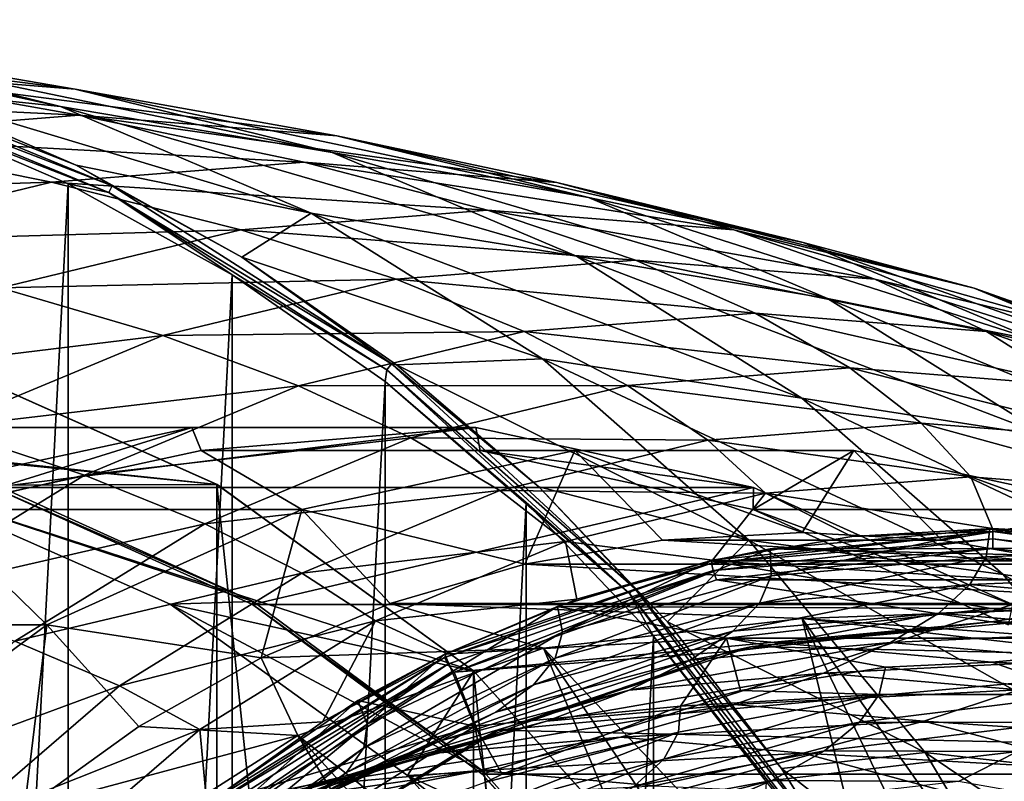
# Model space of a CAD drawing. Header units: metres. Extents: x -240 to 45, y -77 to 27.
# Tile 253 of 256: x 11 to 26, y 15 to 26. Entities that reach past the tile are written whole.
import ezdxf

# ---------------------------------------------------------------- set-up
doc = ezdxf.new("R2010")
doc.units = ezdxf.units.M
doc.layers.add('solid_MASSBILD_K_E_SW0001', color=7, linetype='CONTINUOUS')

msp = doc.modelspace()

# ---------------------------------------------------------------- linework, layer by layer
at = {"layer": 'solid_MASSBILD_K_E_SW0001'}
for points in [[(12.245862, 25.349047, 34.869987), (8.113258, 26.055351, 16.938705), (4.103644, 26.377918, 17.888887)], [(8.33899, 25.663321, 35.778423), (12.245862, 25.349047, 34.869987), (4.103644, 26.377918, 17.888887)], [(12.025094, 25.091953, 16.011709), (9.671451, 25.33584, 0.289475), (6.981091, 26.185907, 0.295912)], [(8.113258, 26.055351, 16.938705), (12.025094, 25.091953, 16.011709), (6.981091, 26.185907, 0.295912)], [(16.057184, 24.410913, 33.983784), (12.025094, 25.091953, 16.011709), (8.113258, 26.055351, 16.938705)], [(12.245862, 25.349047, 34.869987), (16.057184, 24.410913, 33.983784), (8.113258, 26.055351, 16.938705)], [(8.220271, 25.67877, 0.04275), (8.253265, 25.784243, 0.159111), (12.792623, 23.913576, 0.159111)], [(8.253265, 25.784243, 0.159111), (9.671451, 25.33584, 0.289475), (12.261198, 24.220743, 0.283258)], [(12.792623, 23.913576, 0.159111), (8.253265, 25.784243, 0.159111), (12.261198, 24.220743, 0.283258)], [(12.297753, 24.963322, 53.727787), (8.33899, 25.663321, 35.778423), (4.432722, 25.345253, 36.686726)], [(12.741735, 23.815475, 0.042751), (9.575647, 25.051577), (8.220271, 25.67877, 0.04275)], [(12.741735, 23.815475, 0.042751), (8.220271, 25.67877, 0.04275), (12.792623, 23.913576, 0.159111)], [(16.12332, 24.656109, 52.945053), (12.245862, 25.349047, 34.869987), (8.33899, 25.663321, 35.778423)], [(12.297753, 24.963322, 53.727787), (16.12332, 24.656109, 52.945053), (8.33899, 25.663321, 35.778423)], [(8.472229, 24.655846, 54.510517), (12.297753, 24.963322, 53.727787), (4.432722, 25.345253, 36.686726)], [(15.742292, 23.509388, 15.130849), (12.261198, 24.220743, 0.283258), (9.671451, 25.33584, 0.289475)], [(12.025094, 25.091953, 16.011709), (15.742292, 23.509388, 15.130849), (9.671451, 25.33584, 0.289475)], [(19.854733, 23.741789, 52.18158), (16.057184, 24.410913, 33.983784), (12.245862, 25.349047, 34.869987)], [(16.12332, 24.656109, 52.945053), (19.854733, 23.741789, 52.18158), (12.245862, 25.349047, 34.869987)], [(9.575647, 25.051577), (12.141052, 23.946016), (9.575917, -25.051476)], [(12.741735, 23.815475, 0.042751), (12.141052, 23.946016), (9.575647, 25.051577)], [(19.678827, 22.87096, 33.141697), (15.742292, 23.509388, 15.130849), (12.025094, 25.091953, 16.011709)], [(16.057184, 24.410913, 33.983784), (19.678827, 22.87096, 33.141697), (12.025094, 25.091953, 16.011709)], [(15.639155, 24.264894, 71.799904), (12.297753, 24.963322, 53.727787), (8.472229, 24.655846, 54.510517)], [(19.386333, 23.965525, 71.177353), (16.12332, 24.656109, 52.945053), (12.297753, 24.963322, 53.727787)], [(15.639155, 24.264894, 71.799904), (19.386333, 23.965525, 71.177353), (12.297753, 24.963322, 53.727787)], [(11.891749, 23.966948, 72.422485), (8.472229, 24.655846, 54.510517), (4.740937, 23.741289, 55.273964)], [(11.891749, 23.966948, 72.422485), (15.639155, 24.264894, 71.799904), (8.472229, 24.655846, 54.510517)], [(23.040997, 23.075932, 70.57016), (19.854733, 23.741789, 52.18158), (16.12332, 24.656109, 52.945053)], [(19.386333, 23.965525, 71.177353), (23.040997, 23.075932, 70.57016), (16.12332, 24.656109, 52.945053)], [(23.400091, 22.242815, 51.456181), (19.678827, 22.87096, 33.141697), (16.057184, 24.410913, 33.983784)], [(19.854733, 23.741789, 52.18158), (23.400091, 22.242815, 51.456181), (16.057184, 24.410913, 33.983784)], [(18.356829, 23.553007, 89.983025), (15.639155, 24.264894, 71.799904), (11.891749, 23.966948, 72.422485)], [(22.012533, 23.262505, 89.493393), (19.386333, 23.965525, 71.177353), (15.639155, 24.264894, 71.799904)], [(18.356829, 23.553007, 89.983025), (22.012533, 23.262505, 89.493393), (15.639155, 24.264894, 71.799904)], [(15.742292, 23.509388, 15.130849), (14.717999, 22.856302, 0.277329), (12.261198, 24.220743, 0.283258)], [(12.792623, 23.913576, 0.159111), (12.261198, 24.220743, 0.283258), (14.717999, 22.856302, 0.277329)], [(8.236427, 23.078636, 73.02977), (11.891749, 23.966948, 72.422485), (4.740937, 23.741289, 55.273964)], [(14.700932, 23.263697, 90.472679), (11.891749, 23.966948, 72.422485), (8.236427, 23.078636, 73.02977)], [(12.141052, 23.946016), (12.141306, -23.945889), (9.575917, -25.051476)], [(14.700932, 23.263697, 90.472679), (18.356829, 23.553007, 89.983025), (11.891749, 23.966948, 72.422485)], [(12.141052, 23.946016), (14.573893, 22.593666), (12.141306, -23.945889)], [(12.741735, 23.815475, 0.042751), (14.573893, 22.593666), (12.141052, 23.946016)], [(25.578016, 22.399107, 89.015839), (23.040997, 23.075932, 70.57016), (19.386333, 23.965525, 71.177353)], [(22.012533, 23.262505, 89.493393), (25.578016, 22.399107, 89.015839), (19.386333, 23.965525, 71.177353)], [(12.741735, 23.815475, 0.042751), (12.792623, 23.913576, 0.159111), (16.935192, 21.277044, 0.159112)], [(16.867819, 21.189449, 0.042751), (14.573893, 22.593666), (12.741735, 23.815475, 0.042751)], [(16.867819, 21.189449, 0.042751), (12.741735, 23.815475, 0.042751), (16.935192, 21.277044, 0.159112)], [(16.935192, 21.277044, 0.159112), (12.792623, 23.913576, 0.159111), (14.717999, 22.856302, 0.277329)], [(26.513256, 21.618383, 69.993279), (23.400091, 22.242815, 51.456181), (19.854733, 23.741789, 52.18158)], [(23.040997, 23.075932, 70.57016), (26.513256, 21.618383, 69.993279), (19.854733, 23.741789, 52.18158)], [(20.554073, 22.811964, 108.240929), (18.356829, 23.553007, 89.983025), (14.700932, 23.263697, 90.472679)], [(15.742292, 23.509388, 15.130849), (19.173931, 21.348347, 14.317671), (14.717999, 22.856302, 0.277329)], [(23.021887, 20.767944, 32.364391), (19.173931, 21.348347, 14.317671), (15.742292, 23.509388, 15.130849)], [(19.678827, 22.87096, 33.141697), (23.021887, 20.767944, 32.364391), (15.742292, 23.509388, 15.130849)], [(24.103523, 22.531013, 107.857719), (22.012533, 23.262505, 89.493393), (18.356829, 23.553007, 89.983025)], [(20.554073, 22.811964, 108.240929), (24.103523, 22.531013, 107.857719), (18.356829, 23.553007, 89.983025)], [(11.134896, 22.401371, 90.950294), (14.700932, 23.263697, 90.472679), (8.236427, 23.078636, 73.02977)], [(17.004585, 22.531246, 108.624146), (14.700932, 23.263697, 90.472679), (11.134896, 22.401371, 90.950294)], [(17.004585, 22.531246, 108.624146), (20.554073, 22.811964, 108.240929), (14.700932, 23.263697, 90.472679)], [(27.565533, 21.69525, 107.483948), (25.578016, 22.399107, 89.015839), (22.012533, 23.262505, 89.493393)], [(24.103523, 22.531013, 107.857719), (27.565533, 21.69525, 107.483948), (22.012533, 23.262505, 89.493393)], [(28.965565, 20.984377, 88.562119), (26.513256, 21.618383, 69.993279), (23.040997, 23.075932, 70.57016)], [(25.578016, 22.399107, 89.015839), (28.965565, 20.984377, 88.562119), (23.040997, 23.075932, 70.57016)], [(19.173931, 21.348347, 14.317671), (17.010046, 21.262251, 0.2717), (14.717999, 22.856302, 0.277329)], [(16.935192, 21.277044, 0.159112), (14.717999, 22.856302, 0.277329), (17.010046, 21.262251, 0.2717)], [(22.329327, 22.028706, 126.539497), (20.554073, 22.811964, 108.240929), (17.004585, 22.531246, 108.624146)], [(26.672125, 20.196167, 50.786701), (23.021887, 20.767944, 32.364391), (19.678827, 22.87096, 33.141697)], [(23.400091, 22.242815, 51.456181), (26.672125, 20.196167, 50.786701), (19.678827, 22.87096, 33.141697)], [(25.756939, 21.757664, 126.242805), (24.103523, 22.531013, 107.857719), (20.554073, 22.811964, 108.240929)], [(22.329327, 22.028706, 126.539497), (25.756939, 21.757664, 126.242805), (20.554073, 22.811964, 108.240929)], [(13.542466, 21.695694, 108.997925), (17.004585, 22.531246, 108.624146), (11.134896, 22.401371, 90.950294)], [(14.573893, 22.593666), (14.574244, -22.593454), (12.141306, -23.945889)], [(18.901773, 21.757309, 126.836182), (17.004585, 22.531246, 108.624146), (13.542466, 21.695694, 108.997925)], [(14.573893, 22.593666), (16.842617, 21.013948), (14.574244, -22.593454)], [(16.867819, 21.189449, 0.042751), (16.842617, 21.013948), (14.573893, 22.593666)], [(18.901773, 21.757309, 126.836182), (22.329327, 22.028706, 126.539497), (17.004585, 22.531246, 108.624146)], [(29.100212, 20.95089, 125.953415), (27.565533, 21.69525, 107.483948), (24.103523, 22.531013, 107.857719)], [(25.756939, 21.757664, 126.242805), (29.100212, 20.95089, 125.953415), (24.103523, 22.531013, 107.857719)], [(13.542466, 21.695694, 108.997925), (11.134896, 22.401371, 90.950294), (7.746482, 20.987495, 91.404114)], [(30.854872, 20.325314, 107.128815), (28.965565, 20.984377, 88.562119), (25.578016, 22.399107, 89.015839)], [(27.565533, 21.69525, 107.483948), (30.854872, 20.325314, 107.128815), (25.578016, 22.399107, 89.015839)], [(29.717533, 19.628521, 69.460907), (26.672125, 20.196167, 50.786701), (23.400091, 22.242815, 51.456181)], [(26.513256, 21.618383, 69.993279), (29.717533, 19.628521, 69.460907), (23.400091, 22.242815, 51.456181)], [(23.733673, 21.215235, 144.864838), (22.329327, 22.028706, 126.539497), (18.901773, 21.757309, 126.836182)], [(27.030077, 20.954216, 144.644272), (25.756939, 21.757664, 126.242805), (22.329327, 22.028706, 126.539497)], [(23.733673, 21.215235, 144.864838), (27.030077, 20.954216, 144.644272), (22.329327, 22.028706, 126.539497)], [(15.558666, 20.950216, 127.125557), (18.901773, 21.757309, 126.836182), (13.542466, 21.695694, 108.997925)], [(20.43733, 20.95384, 145.085388), (18.901773, 21.757309, 126.836182), (15.558666, 20.950216, 127.125557)], [(20.43733, 20.95384, 145.085388), (23.733673, 21.215235, 144.864838), (18.901773, 21.757309, 126.836182)], [(30.245377, 20.177254, 144.429153), (29.100212, 20.95089, 125.953415), (25.756939, 21.757664, 126.242805)], [(27.030077, 20.954216, 144.644272), (30.245377, 20.177254, 144.429153), (25.756939, 21.757664, 126.242805)], [(10.252958, 20.325924, 109.353073), (13.542466, 21.695694, 108.997925), (7.746482, 20.987495, 91.404114)], [(15.558666, 20.950216, 127.125557), (13.542466, 21.695694, 108.997925), (10.252958, 20.325924, 109.353073)], [(-3.853033, 21.398718, 9), (10.053033, 21.398718, 9), (14.350004, 19.485565, 9)], [(5.36791, 20.385626, 9), (-3.853033, 21.398718, 9), (14.350004, 19.485565, 9)], [(10.05056, 21.398235, 1.852711), (14.346745, 19.486237, 1.852711), (10.053033, 21.398718, 9)], [(10.05056, 21.398235, 1.852711), (10.05056, -21.398235, 1.852711), (14.346745, -19.486237, 1.852711)], [(10.05056, 21.398235, 1.852711), (14.346745, -19.486237, 1.852711), (14.346745, 19.486237, 1.852711)], [(14.346745, 19.486237, 1.852711), (14.350004, 19.485565, 9), (10.053033, 21.398718, 9)], [(19.173931, 21.348347, 14.317671), (22.234289, 18.660191, 13.592484), (17.010046, 21.262251, 0.2717)], [(26.003389, 18.152693, 31.671162), (22.234289, 18.660191, 13.592484), (19.173931, 21.348347, 14.317671)], [(23.021887, 20.767944, 32.364391), (26.003389, 18.152693, 31.671162), (19.173931, 21.348347, 14.317671)], [(20.464211, 17.873098, 0.042752), (16.842617, 21.013948), (16.867819, 21.189449, 0.042751)], [(16.867819, 21.189449, 0.042751), (16.935192, 21.277044, 0.159112), (20.546087, 17.947321, 0.159112)], [(20.464211, 17.873098, 0.042752), (16.867819, 21.189449, 0.042751), (20.546087, 17.947321, 0.159112)], [(16.935192, 21.277044, 0.159112), (17.010046, 21.262251, 0.2717), (19.120188, 19.453074, 0.266566)], [(20.546087, 17.947321, 0.159112), (16.935192, 21.277044, 0.159112), (19.120188, 19.453074, 0.266566)], [(22.234289, 18.660191, 13.592484), (19.120188, 19.453074, 0.266566), (17.010046, 21.262251, 0.2717)], [(24.791973, 20.397409, 163.214233), (23.733673, 21.215235, 144.864838), (20.43733, 20.95384, 145.085388)], [(27.956911, 20.146351, 163.059814), (27.030077, 20.954216, 144.644272), (23.733673, 21.215235, 144.864838)], [(24.791973, 20.397409, 163.214233), (27.956911, 20.146351, 163.059814), (23.733673, 21.215235, 144.864838)], [(12.382339, 19.627241, 127.400497), (15.558666, 20.950216, 127.125557), (10.252958, 20.325924, 109.353073)], [(17.222206, 20.176537, 145.300507), (15.558666, 20.950216, 127.125557), (12.382339, 19.627241, 127.400497)], [(16.842617, 21.013948), (16.842926, -21.013706), (14.574244, -22.593454)], [(17.222206, 20.176537, 145.300507), (20.43733, 20.95384, 145.085388), (15.558666, 20.950216, 127.125557)], [(16.842617, 21.013948), (18.931114, 19.221745), (16.842926, -21.013706)], [(20.464211, 17.873098, 0.042752), (18.931114, 19.221745), (16.842617, 21.013948)], [(21.627056, 20.146217, 163.368652), (20.43733, 20.95384, 145.085388), (17.222206, 20.176537, 145.300507)], [(21.627056, 20.146217, 163.368652), (24.791973, 20.397409, 163.214233), (20.43733, 20.95384, 145.085388)], [(29.590206, 17.652153, 50.189644), (26.003389, 18.152693, 31.671162), (23.021887, 20.767944, 32.364391)], [(26.672125, 20.196167, 50.786701), (29.590206, 17.652153, 50.189644), (23.021887, 20.767944, 32.364391)], [(13.974432, 20.332991, 82.570404), (2.703843, 20.332991, 18.651714), (6.91324, 20.332991, 17.909483)], [(13.974432, 20.332991, 82.570404), (9.857209, 19.444334, 83.296379), (2.703843, 20.332991, 18.651714)], [(9.658251, 19.479427, 9), (5.36791, 20.385626, 9), (14.350004, 19.485565, 9)], [(18.18383, 20.332991, 81.828171), (6.91324, 20.332991, 17.909483), (11.030463, 19.444334, 17.183506)], [(18.18383, 20.332991, 81.828171), (13.974432, 20.332991, 82.570404), (6.91324, 20.332991, 17.909483)], [(12.382339, 19.627241, 127.400497), (10.252958, 20.325924, 109.353073), (7.217077, 18.455631, 109.680832)], [(13.974432, 20.332991, 82.570404), (10.065967, 19.116219, 83.866348), (9.857209, 19.444334, 83.296379)], [(13.974432, 20.332991, 82.570404), (14.113712, 19.989882, 83.152618), (10.065967, 19.116219, 83.866348)], [(22.301052, 19.444334, 81.102196), (18.18383, 20.332991, 81.828171), (11.030463, 19.444334, 17.183506)], [(18.18383, 20.332991, 81.828171), (14.113712, 19.989882, 83.152618), (13.974432, 20.332991, 82.570404)], [(18.18383, 20.332991, 81.828171), (18.252079, 19.989882, 82.422913), (14.113712, 19.989882, 83.152618)], [(22.301052, 19.444334, 81.102196), (18.252079, 19.989882, 82.422913), (18.18383, 20.332991, 81.828171)], [(21.627056, 20.146217, 163.368652), (25.525551, 19.600435, 181.58493), (24.791973, 20.397409, 163.214233)], [(24.791973, 20.397409, 163.214233), (25.525551, 19.600435, 181.58493), (28.567757, 19.359098, 181.492416)], [(24.791973, 20.397409, 163.214233), (28.567757, 19.359098, 181.492416), (27.956911, 20.146351, 163.059814)], [(14.167484, 18.902403, 145.504898), (17.222206, 20.176537, 145.300507), (12.382339, 19.627241, 127.400497)], [(18.540089, 19.398968, 163.519272), (17.222206, 20.176537, 145.300507), (14.167484, 18.902403, 145.504898)], [(18.540089, 19.398968, 163.519272), (21.627056, 20.146217, 163.368652), (17.222206, 20.176537, 145.300507)], [(18.540089, 19.398968, 163.519272), (22.483335, 19.359167, 181.677444), (21.627056, 20.146217, 163.368652)], [(21.627056, 20.146217, 163.368652), (22.483335, 19.359167, 181.677444), (25.525551, 19.600435, 181.58493)], [(15.605767, 19.116219, 115.284119), (10.065967, 19.116219, 83.866348), (14.113712, 19.989882, 83.152618)], [(19.653513, 19.989882, 114.570389), (14.113712, 19.989882, 83.152618), (18.252079, 19.989882, 82.422913)], [(19.653513, 19.989882, 114.570389), (15.605767, 19.116219, 115.284119), (14.113712, 19.989882, 83.152618)], [(19.653513, 19.989882, 114.570389), (18.910109, 18.306744, 122.317177), (15.605767, 19.116219, 115.284119)], [(23.79188, 19.989882, 113.840683), (18.252079, 19.989882, 82.422913), (22.299826, 19.116219, 81.70919)], [(22.301052, 19.444334, 81.102196), (22.299826, 19.116219, 81.70919), (18.252079, 19.989882, 82.422913)], [(23.79188, 19.989882, 113.840683), (19.653513, 19.989882, 114.570389), (18.252079, 19.989882, 82.422913)], [(19.653513, 19.989882, 114.570389), (20.954567, 18.659477, 121.95668), (18.910109, 18.306744, 122.317177)], [(19.653513, 19.989882, 114.570389), (23.025059, 18.77755, 121.591599), (20.954567, 18.659477, 121.95668)], [(23.79188, 19.989882, 113.840683), (23.025059, 18.77755, 121.591599), (19.653513, 19.989882, 114.570389)], [(27.839626, 19.116219, 113.126961), (23.79188, 19.989882, 113.840683), (22.299826, 19.116219, 81.70919)], [(23.79188, 19.989882, 113.840683), (25.095549, 18.659477, 121.226517), (23.025059, 18.77755, 121.591599)], [(27.839626, 19.116219, 113.126961), (25.095549, 18.659477, 121.226517), (23.79188, 19.989882, 113.840683)], [(9.450953, 17.821062, 127.654243), (12.382339, 19.627241, 127.400497), (7.217077, 18.455631, 109.680832)], [(14.167484, 18.902403, 145.504898), (12.382339, 19.627241, 127.400497), (9.450953, 17.821062, 127.654243)], [(25.849604, 18.835732, 199.712616), (25.525551, 19.600435, 181.58493), (22.483335, 19.359167, 181.677444)], [(27.938696, 18.718594, 199.712418), (28.567757, 19.359098, 181.492416), (25.525551, 19.600435, 181.58493)], [(25.849604, 18.835732, 199.712616), (27.938696, 18.718594, 199.712418), (25.525551, 19.600435, 181.58493)], [(14.886208, 17.753563, 16.406902), (11.030659, 19.496641, 17.086739), (9.658251, 19.479427, 9)], [(9.658251, 19.479427, 9), (14.350004, 19.485565, 9), (18.155436, 16.720762, 9)], [(13.651818, 17.712624, 9), (9.658251, 19.479427, 9), (18.155436, 16.720762, 9)], [(14.886208, 17.753563, 16.406902), (9.658251, 19.479427, 9), (13.651818, 17.712624, 9)], [(11.030463, 19.444334, 17.183506), (11.030659, 19.496641, 17.086739), (14.886208, 17.753563, 16.406902)], [(14.875669, 17.705931, 16.505493), (11.030463, 19.444334, 17.183506), (14.886208, 17.753563, 16.406902)], [(22.301052, 19.444334, 81.102196), (11.030463, 19.444334, 17.183506), (14.875669, 17.705931, 16.505493)], [(14.346745, 19.486237, 1.852711), (14.346745, -19.486237, 1.852711), (18.15201, -16.72275, 1.852711)], [(14.346745, 19.486237, 1.852711), (18.15201, -16.72275, 1.852711), (18.15201, 16.72275, 1.852711)], [(14.346745, 19.486237, 1.852711), (18.15201, 16.72275, 1.852711), (14.350004, 19.485565, 9)], [(18.15201, 16.72275, 1.852711), (18.155436, 16.720762, 9), (14.350004, 19.485565, 9)], [(26.146257, 17.705931, 80.424179), (22.301052, 19.444334, 81.102196), (14.875669, 17.705931, 16.505493)], [(22.234289, 18.660191, 13.592484), (21.029526, 17.449577, 0.261831), (19.120188, 19.453074, 0.266566)], [(20.546087, 17.947321, 0.159112), (19.120188, 19.453074, 0.266566), (21.029526, 17.449577, 0.261831)], [(26.146257, 17.705931, 80.424179), (22.299826, 19.116219, 81.70919), (22.301052, 19.444334, 81.102196)], [(15.607089, 18.174044, 163.662369), (18.540089, 19.398968, 163.519272), (14.167484, 18.902403, 145.504898)], [(15.607089, 18.174044, 163.662369), (19.51602, 18.641191, 181.767685), (18.540089, 19.398968, 163.519272)], [(18.540089, 19.398968, 163.519272), (19.51602, 18.641191, 181.767685), (22.483335, 19.359167, 181.677444)], [(21.697466, 18.36684, 199.712936), (22.483335, 19.359167, 181.677444), (19.51602, 18.641191, 181.767685)], [(21.697466, 18.36684, 199.712936), (23.7607, 18.718021, 199.712784), (22.483335, 19.359167, 181.677444)], [(23.7607, 18.718021, 199.712784), (25.849604, 18.835732, 199.712616), (22.483335, 19.359167, 181.677444)], [(18.931114, 19.221745), (18.931587, -19.221283), (16.842926, -21.013706)], [(18.931114, 19.221745), (20.820133, 17.236536), (18.931587, -19.221283)], [(20.464211, 17.873098, 0.042752), (20.820133, 17.236536), (18.931114, 19.221745)], [(11.825448, 17.407152, 115.950691), (6.285647, 17.407152, 84.532921), (10.065967, 19.116219, 83.866348)], [(15.605767, 19.116219, 115.284119), (11.825448, 17.407152, 115.950691), (10.065967, 19.116219, 83.866348)], [(15.605767, 19.116219, 115.284119), (15.00166, 16.918024, 123.00634), (11.825448, 17.407152, 115.950691)], [(15.605767, 19.116219, 115.284119), (16.917467, 17.723812, 122.668533), (15.00166, 16.918024, 123.00634)], [(15.605767, 19.116219, 115.284119), (18.910109, 18.306744, 122.317177), (16.917467, 17.723812, 122.668533)], [(27.839626, 19.116219, 113.126961), (22.299826, 19.116219, 81.70919), (26.080145, 17.407152, 81.042618)], [(26.146257, 17.705931, 80.424179), (26.080145, 17.407152, 81.042618), (22.299826, 19.116219, 81.70919)], [(27.839626, 19.116219, 113.126961), (27.140009, 18.306744, 120.86602), (25.095549, 18.659477, 121.226517)], [(11.348328, 17.162916, 145.693512), (14.167484, 18.902403, 145.504898), (9.450953, 17.821062, 127.654243)], [(15.607089, 18.174044, 163.662369), (14.167484, 18.902403, 145.504898), (11.348328, 17.162916, 145.693512)], [(25.852304, 18.792404, 199.855743), (25.849604, 18.835732, 199.712616), (23.7607, 18.718021, 199.712784)], [(25.852304, 18.792404, 199.855743), (27.938696, 18.718594, 199.712418), (25.849604, 18.835732, 199.712616)], [(20.954567, 18.659477, 121.95668), (23.025059, 18.77755, 121.591599), (25.095549, 18.659477, 121.226517)], [(21.681892, 18.31883, 199.855743), (25.852304, 18.792404, 199.855743), (21.697466, 18.36684, 199.712936)], [(25.852303, 18.682961, 199.961533), (25.852304, 18.792404, 199.855743), (21.681892, 18.31883, 199.855743)], [(25.852304, 18.792404, 199.855743), (23.7607, 18.718021, 199.712784), (21.697466, 18.36684, 199.712936)], [(22.552111, 18.533062, 200.399994), (25.806805, 18.823624, 200.399994), (29.062092, 18.541107, 200.399994)], [(22.565775, 18.133732, 209.940414), (25.806805, 18.823624, 200.399994), (22.552111, 18.533062, 200.399994)], [(22.565775, 18.133732, 209.940414), (25.755478, 18.416906, 210.02565), (25.806805, 18.823624, 200.399994)], [(25.755478, 18.416906, 210.02565), (29.062092, 18.541107, 200.399994), (25.806805, 18.823624, 200.399994)], [(25.852303, 18.682961, 199.961533), (29.998169, 18.212116, 199.961533), (25.852304, 18.792404, 199.855743)], [(25.852304, 18.792404, 199.855743), (30.022707, 18.318771, 199.855743), (27.938696, 18.718594, 199.712418)], [(29.998169, 18.212116, 199.961533), (30.022707, 18.318771, 199.855743), (25.852304, 18.792404, 199.855743)], [(15.607089, 18.174044, 163.662369), (16.696671, 17.464209, 181.853424), (19.51602, 18.641191, 181.767685)], [(19.685137, 17.786247, 199.713058), (19.51602, 18.641191, 181.767685), (16.696671, 17.464209, 181.853424)], [(18.910109, 18.306744, 122.317177), (20.954567, 18.659477, 121.95668), (27.140009, 18.306744, 120.86602)], [(19.685137, 17.786247, 199.713058), (21.697466, 18.36684, 199.712936), (19.51602, 18.641191, 181.767685)], [(20.954567, 18.659477, 121.95668), (25.095549, 18.659477, 121.226517), (27.140009, 18.306744, 120.86602)], [(22.234289, 18.660191, 13.592484), (24.849073, 15.512636, 12.97289), (21.029526, 17.449577, 0.261831)], [(21.70643, 18.212172, 199.961533), (25.852303, 18.682961, 199.961533), (21.681892, 18.31883, 199.855743)], [(21.70643, 18.212172, 199.961533), (25.851896, 18.535978, 200), (25.852303, 18.682961, 199.961533)], [(28.550415, 15.090361, 31.07896), (24.849073, 15.512636, 12.97289), (22.234289, 18.660191, 13.592484)], [(26.003389, 18.152693, 31.671162), (28.550415, 15.090361, 31.07896), (22.234289, 18.660191, 13.592484)], [(25.852303, 18.682961, 199.961533), (25.851896, 18.535978, 200), (29.947947, 18.072838, 200)], [(25.852303, 18.682961, 199.961533), (29.947947, 18.072838, 200), (29.998169, 18.212116, 199.961533)], [(19.473463, 17.298355, 209.856888), (22.565775, 18.133732, 209.940414), (22.552111, 18.533062, 200.399994)], [(19.473463, 17.298355, 209.856888), (22.552111, 18.533062, 200.399994), (21.674252, 18.354313, 200.399994)], [(21.674252, 18.354313, 200.399994), (22.552111, 18.533062, 200.399994), (29.985395, 18.354292, 200.399994)], [(21.70643, 18.212172, 199.961533), (21.755913, 18.072725, 200), (25.851896, 18.535978, 200)], [(29.947947, 18.072838, 200), (25.851896, 18.535978, 200), (21.755913, 18.072725, 200)], [(22.390369, 17.728556, 219.471619), (25.512453, 18.004221, 219.64856), (25.755478, 18.416906, 210.02565)], [(22.565775, 18.133732, 209.940414), (22.390369, 17.728556, 219.471619), (25.755478, 18.416906, 210.02565)], [(22.552111, 18.533062, 200.399994), (29.062092, 18.541107, 200.399994), (29.985395, 18.354292, 200.399994)], [(25.755478, 18.416906, 210.02565), (25.512453, 18.004221, 219.64856), (28.945997, 18.140505, 210.084793)], [(25.755478, 18.416906, 210.02565), (28.945997, 18.140505, 210.084793), (29.062092, 18.541107, 200.399994)], [(16.917467, 17.723812, 122.668533), (18.910109, 18.306744, 122.317177), (29.132648, 17.723812, 120.514664)], [(17.723669, 16.922863, 199.855743), (21.681892, 18.31883, 199.855743), (17.748531, 16.983, 199.713135)], [(21.70643, 18.212172, 199.961533), (21.681892, 18.31883, 199.855743), (17.723669, 16.922863, 199.855743)], [(21.681892, 18.31883, 199.855743), (19.685137, 17.786247, 199.713058), (17.748531, 16.983, 199.713135)], [(18.910109, 18.306744, 122.317177), (27.140009, 18.306744, 120.86602), (29.132648, 17.723812, 120.514664)], [(19.397245, 17.678219, 200.399994), (19.473463, 17.298355, 209.856888), (21.674252, 18.354313, 200.399994)], [(25.829977, 17.650002, 200.399994), (19.397245, 17.678219, 200.399994), (21.674252, 18.354313, 200.399994)], [(21.681892, 18.31883, 199.855743), (21.697466, 18.36684, 199.712936), (19.685137, 17.786247, 199.713058)], [(21.674252, 18.354313, 200.399994), (29.985395, 18.354292, 200.399994), (32.218803, 17.694164, 200.399994)], [(25.829977, 17.650002, 200.399994), (21.674252, 18.354313, 200.399994), (32.218803, 17.694164, 200.399994)], [(12.900253, 16.501652, 163.794434), (15.607089, 18.174044, 163.662369), (11.348328, 17.162916, 145.693512)], [(12.900253, 16.501652, 163.794434), (16.696671, 17.464209, 181.853424), (15.607089, 18.174044, 163.662369)], [(17.771461, 16.824406, 199.961533), (21.70643, 18.212172, 199.961533), (17.723669, 16.922863, 199.855743)], [(17.771461, 16.824406, 199.961533), (17.862272, 16.705078, 200), (21.70643, 18.212172, 199.961533)], [(21.70643, 18.212172, 199.961533), (17.862272, 16.705078, 200), (21.755913, 18.072725, 200)], [(19.363289, 16.912981, 219.298264), (22.390369, 17.728556, 219.471619), (22.565775, 18.133732, 209.940414)], [(19.473463, 17.298355, 209.856888), (19.363289, 16.912981, 219.298264), (22.565775, 18.133732, 209.940414)], [(25.512453, 18.004221, 219.64856), (28.636663, 17.734013, 219.773453), (28.945997, 18.140505, 210.084793)], [(32.082523, 14.673477, 49.679703), (28.550415, 15.090361, 31.07896), (26.003389, 18.152693, 31.671162)], [(29.590206, 17.652153, 50.189644), (32.082523, 14.673477, 49.679703), (26.003389, 18.152693, 31.671162)], [(25.829977, 17.450001, 200), (21.755913, 18.072725, 200), (17.862272, 16.705078, 200)], [(25.829977, 17.450001, 200), (29.947947, 18.072838, 200), (21.755913, 18.072725, 200)], [(21.999353, 17.313431, 228.99202), (25.049196, 17.581347, 229.266602), (25.512453, 18.004221, 219.64856)], [(22.390369, 17.728556, 219.471619), (21.999353, 17.313431, 228.99202), (25.512453, 18.004221, 219.64856)], [(25.512453, 18.004221, 219.64856), (25.049196, 17.581347, 229.266602), (28.636663, 17.734013, 219.773453)], [(25.829977, 17.450001, 200), (29.713083, 17.012463, 200), (29.947947, 18.072838, 200)], [(20.464211, 17.873098, 0.042752), (20.546087, 17.947321, 0.159112), (23.503098, 14.023084, 0.159113)], [(23.409151, 13.964884, 0.042752), (20.820133, 17.236536), (20.464211, 17.873098, 0.042752)], [(23.409151, 13.964884, 0.042752), (20.464211, 17.873098, 0.042752), (23.503098, 14.023084, 0.159113)], [(20.546087, 17.947321, 0.159112), (21.029526, 17.449577, 0.261831), (22.716545, 15.276453, 0.257628)], [(23.503098, 14.023084, 0.159113), (20.546087, 17.947321, 0.159112), (22.716545, 15.276453, 0.257628)], [(18.300745, 15.234502, 15.804827), (14.886208, 17.753563, 16.406902), (13.651818, 17.712624, 9)], [(17.171257, 15.171802, 9), (13.651818, 17.712624, 9), (18.155436, 16.720762, 9)], [(18.300745, 15.234502, 15.804827), (13.651818, 17.712624, 9), (17.171257, 15.171802, 9)], [(14.875669, 17.705931, 16.505493), (14.886208, 17.753563, 16.406902), (18.300745, 15.234502, 15.804827)], [(18.281046, 15.193629, 15.905033), (14.875669, 17.705931, 16.505493), (18.300745, 15.234502, 15.804827)], [(26.146257, 17.705931, 80.424179), (14.875669, 17.705931, 16.505493), (18.281046, 15.193629, 15.905033)], [(19.189917, 17.061192, 122.267838), (15.00166, 16.918024, 123.00634), (16.917467, 17.723812, 122.668533)], [(16.572718, 15.936111, 209.77771), (19.473463, 17.298355, 209.856888), (19.397245, 17.678219, 200.399994)], [(16.572718, 15.936111, 209.77771), (19.397245, 17.678219, 200.399994), (17.725325, 16.969412, 200.399994)], [(17.748531, 16.983, 199.713135), (19.685137, 17.786247, 199.713058), (16.696671, 17.464209, 181.853424)], [(23.025059, 17.5, 121.591599), (16.917467, 17.723812, 122.668533), (29.132648, 17.723812, 120.514664)], [(23.025059, 17.5, 121.591599), (19.189917, 17.061192, 122.267838), (16.917467, 17.723812, 122.668533)], [(21.902395, 17.207458, 200.399994), (17.725325, 16.969412, 200.399994), (19.397245, 17.678219, 200.399994)], [(29.551634, 15.193629, 79.823723), (26.146257, 17.705931, 80.424179), (18.281046, 15.193629, 15.905033)], [(19.041994, 16.518194, 228.723206), (21.999353, 17.313431, 228.99202), (22.390369, 17.728556, 219.471619)], [(19.363289, 16.912981, 219.298264), (19.041994, 16.518194, 228.723206), (22.390369, 17.728556, 219.471619)], [(25.829977, 17.650002, 200.399994), (21.902395, 17.207458, 200.399994), (19.397245, 17.678219, 200.399994)], [(23.025059, 17.5, 121.591599), (29.132648, 17.723812, 120.514664), (31.048456, 16.918024, 120.176857)], [(25.049196, 17.581347, 229.266602), (28.103794, 17.31748, 229.463196), (28.636663, 17.734013, 219.773453)], [(29.757557, 17.207458, 200.399994), (25.829977, 17.650002, 200.399994), (32.218803, 17.694164, 200.399994)], [(21.36607, 16.884325, 238.49855), (24.336946, 17.144156, 238.877258), (25.049196, 17.581347, 229.266602)], [(21.999353, 17.313431, 228.99202), (21.36607, 16.884325, 238.49855), (25.049196, 17.581347, 229.266602)], [(21.902395, 17.207458, 204.399994), (21.902395, 17.207458, 200.399994), (25.829977, 17.650002, 200.399994)], [(21.902395, 17.207458, 204.399994), (25.829977, 17.650002, 200.399994), (25.829977, 17.650002, 204.399994)], [(21.902395, 17.207458, 204.399994), (25.829977, 17.650002, 204.399994), (29.757557, 17.207458, 204.399994)], [(25.049196, 17.581347, 229.266602), (24.336946, 17.144156, 238.877258), (28.103794, 17.31748, 229.463196)], [(25.829977, 17.650002, 204.399994), (25.829977, 17.650002, 200.399994), (29.757557, 17.207458, 200.399994)], [(25.829977, 17.650002, 204.399994), (29.757557, 17.207458, 200.399994), (29.757557, 17.207458, 204.399994)], [(11.825448, 17.407152, 115.950691), (8.477535, 14.937243, 116.541016), (6.285647, 17.407152, 84.532921)], [(11.825448, 17.407152, 115.950691), (11.495389, 14.680935, 123.624588), (8.477535, 14.937243, 116.541016)], [(11.825448, 17.407152, 115.950691), (13.186708, 15.899481, 123.326363), (11.495389, 14.680935, 123.624588)], [(11.825448, 17.407152, 115.950691), (15.00166, 16.918024, 123.00634), (13.186708, 15.899481, 123.326363)], [(12.900253, 16.501652, 163.794434), (14.094707, 15.857197, 181.932556), (16.696671, 17.464209, 181.853424)], [(15.911801, 15.966533, 199.713211), (16.696671, 17.464209, 181.853424), (14.094707, 15.857197, 181.932556)], [(15.911801, 15.966533, 199.713211), (17.748531, 16.983, 199.713135), (16.696671, 17.464209, 181.853424)], [(21.946869, 17.012463, 200), (25.829977, 17.450001, 200), (17.862272, 16.705078, 200)], [(24.472834, 11.509448, 141.284409), (19.189917, 17.061192, 122.267838), (23.025059, 17.5, 121.591599)], [(24.849073, 15.512636, 12.97289), (22.716545, 15.276453, 0.257628), (21.029526, 17.449577, 0.261831)], [(22.283205, 17.085752, 195.899994), (25.829977, 17.450001, 200), (21.946869, 17.012463, 200)], [(22.283205, 17.085752, 195.899994), (26.231396, 17.445379, 195.899994), (25.829977, 17.450001, 200)], [(22.283205, 17.085752, 195.899994), (30.158815, 16.904539, 195.899994), (26.231396, 17.445379, 195.899994)], [(26.860199, 17.061192, 120.915359), (23.025059, 17.5, 121.591599), (31.048456, 16.918024, 120.176857)], [(27.249514, 11.514253, 141.284409), (23.025059, 17.5, 121.591599), (26.860199, 17.061192, 120.915359)], [(25.861008, 11.59254, 141.284409), (24.472834, 11.509448, 141.284409), (23.025059, 17.5, 121.591599)], [(27.249514, 11.514253, 141.284409), (25.861008, 11.59254, 141.284409), (23.025059, 17.5, 121.591599)], [(26.231396, 17.445379, 195.899994), (29.713083, 17.012463, 200), (25.829977, 17.450001, 200)], [(16.523426, 15.582108, 219.134079), (19.363289, 16.912981, 219.298264), (19.473463, 17.298355, 209.856888)], [(16.572718, 15.936111, 209.77771), (16.523426, 15.582108, 219.134079), (19.473463, 17.298355, 209.856888)], [(18.48493, 16.110184, 238.128036), (21.36607, 16.884325, 238.49855), (21.999353, 17.313431, 228.99202)], [(19.041994, 16.518194, 228.723206), (18.48493, 16.110184, 238.128036), (21.999353, 17.313431, 228.99202)], [(20.820133, 17.236536), (20.820713, -17.23587), (18.931587, -19.221283)], [(20.820133, 17.236536), (22.489, 15.083207), (20.820713, -17.23587)], [(23.409151, 13.964884, 0.042752), (22.489, 15.083207), (20.820133, 17.236536)], [(24.336946, 17.144156, 238.877258), (27.316761, 16.886833, 239.152191), (28.103794, 17.31748, 229.463196)], [(12.900253, 16.501652, 163.794434), (11.348328, 17.162916, 145.693512), (8.834204, 15.000816, 145.86174)], [(21.902395, 17.207458, 200.399994), (18.17193, 15.902099, 200.399994), (17.725325, 16.969412, 200.399994)], [(18.17193, 15.902099, 204.399994), (21.902395, 17.207458, 204.399994), (21.218603, 16.202351, 204.399994)], [(18.17193, 15.902099, 204.399994), (18.17193, 15.902099, 200.399994), (21.902395, 17.207458, 200.399994)], [(18.17193, 15.902099, 204.399994), (21.902395, 17.207458, 200.399994), (21.902395, 17.207458, 204.399994)], [(18.518078, 15.8442, 195.899994), (22.283205, 17.085752, 195.899994), (21.946869, 17.012463, 200)], [(18.518078, 15.8442, 195.899994), (30.158815, 16.904539, 195.899994), (22.283205, 17.085752, 195.899994)], [(20.457422, 16.439642, 247.97998), (23.340715, 16.691053, 248.469696), (24.336946, 17.144156, 238.877258)], [(21.36607, 16.884325, 238.49855), (20.457422, 16.439642, 247.97998), (24.336946, 17.144156, 238.877258)], [(21.902395, 17.207458, 204.399994), (22.11289, 16.433121, 204.399994), (21.218603, 16.202351, 204.399994)], [(21.902395, 17.207458, 204.399994), (24.261452, 16.779123, 204.399994), (22.11289, 16.433121, 204.399994)], [(21.902395, 17.207458, 204.399994), (25.835207, 16.853493, 204.399994), (24.261452, 16.779123, 204.399994)], [(21.902395, 17.207458, 204.399994), (29.757557, 17.207458, 204.399994), (25.835207, 16.853493, 204.399994)], [(24.336946, 17.144156, 238.877258), (23.340715, 16.691053, 248.469696), (27.316761, 16.886833, 239.152191)], [(29.757557, 17.207458, 204.399994), (27.357983, 16.783882, 204.399994), (25.835207, 16.853493, 204.399994)], [(19.189917, 17.061192, 122.267838), (15.547404, 15.766929, 122.91011), (15.00166, 16.918024, 123.00634)], [(21.777306, 10.867077, 141.284409), (15.547404, 15.766929, 122.91011), (19.189917, 17.061192, 122.267838)], [(17.723669, 16.922863, 199.855743), (17.748531, 16.983, 199.713135), (15.911801, 15.966533, 199.713211)], [(16.438084, 16.28508, 200.399994), (16.572718, 15.936111, 209.77771), (17.725325, 16.969412, 200.399994)], [(18.17193, 15.902099, 200.399994), (16.438084, 16.28508, 200.399994), (17.725325, 16.969412, 200.399994)], [(18.258593, 15.721846, 200), (21.946869, 17.012463, 200), (17.862272, 16.705078, 200)], [(18.518078, 15.8442, 195.899994), (21.946869, 17.012463, 200), (18.258593, 15.721846, 200)], [(23.105053, 11.266327, 141.284409), (21.777306, 10.867077, 141.284409), (19.189917, 17.061192, 122.267838)], [(24.472834, 11.509448, 141.284409), (23.105053, 11.266327, 141.284409), (19.189917, 17.061192, 122.267838)], [(15.547404, 15.766929, 122.91011), (13.186708, 15.899481, 123.326363), (15.00166, 16.918024, 123.00634)], [(14.177828, 14.677256, 199.855743), (17.723669, 16.922863, 199.855743), (14.198191, 14.749062, 199.713242)], [(17.771461, 16.824406, 199.961533), (17.723669, 16.922863, 199.855743), (14.177828, 14.677256, 199.855743)], [(14.246396, 14.591955, 199.961533), (17.771461, 16.824406, 199.961533), (14.177828, 14.677256, 199.855743)], [(17.723669, 16.922863, 199.855743), (15.911801, 15.966533, 199.713211), (14.198191, 14.749062, 199.713242)], [(14.246396, 14.591955, 199.961533), (14.364823, 14.498531, 200), (17.771461, 16.824406, 199.961533)], [(17.771461, 16.824406, 199.961533), (14.364823, 14.498531, 200), (17.862272, 16.705078, 200)], [(16.26722, 15.219506, 228.468781), (19.041994, 16.518194, 228.723206), (19.363289, 16.912981, 219.298264)], [(16.523426, 15.582108, 219.134079), (16.26722, 15.219506, 228.468781), (19.363289, 16.912981, 219.298264)], [(17.660847, 15.687399, 247.50119), (20.457422, 16.439642, 247.97998), (21.36607, 16.884325, 238.49855)], [(18.48493, 16.110184, 238.128036), (17.660847, 15.687399, 247.50119), (21.36607, 16.884325, 238.49855)], [(18.518078, 15.8442, 195.899994), (33.862778, 15.491173, 195.899994), (30.158815, 16.904539, 195.899994)], [(23.340715, 16.691053, 248.469696), (26.239054, 16.440506, 248.830215), (27.316761, 16.886833, 239.152191)], [(25.835207, 16.853493, 204.399994), (27.194868, 16.37438, 214.112305), (24.261452, 16.779123, 204.399994)], [(25.835207, 16.853493, 204.399994), (27.357983, 16.783882, 204.399994), (27.194868, 16.37438, 214.112305)], [(18.258593, 15.721846, 200), (17.862272, 16.705078, 200), (14.364823, 14.498531, 200)], [(17.171257, 15.171802, 9), (18.155436, 16.720762, 9), (21.302887, 13.225161, 9)], [(18.15201, 16.72275, 1.852711), (18.15201, -16.72275, 1.852711), (21.300045, -13.228147, 1.852711)], [(18.15201, 16.72275, 1.852711), (21.300045, -13.228147, 1.852711), (21.300045, 13.228147, 1.852711)], [(18.15201, 16.72275, 1.852711), (21.300045, 13.228147, 1.852711), (18.155436, 16.720762, 9)], [(21.300045, 13.228147, 1.852711), (21.302887, 13.225161, 9), (18.155436, 16.720762, 9)], [(19.233053, 15.980519, 257.416382), (22.018703, 16.223219, 258.024017), (23.340715, 16.691053, 248.469696)], [(20.457422, 16.439642, 247.97998), (19.233053, 15.980519, 257.416382), (23.340715, 16.691053, 248.469696)], [(23.340715, 16.691053, 248.469696), (22.018703, 16.223219, 258.024017), (26.239054, 16.440506, 248.830215)], [(24.261452, 16.779123, 204.399994), (24.168804, 16.373943, 213.953201), (22.11289, 16.433121, 204.399994)], [(24.261452, 16.779123, 204.399994), (27.194868, 16.37438, 214.112305), (24.168804, 16.373943, 213.953201)], [(10.486259, 14.422927, 163.912216), (12.900253, 16.501652, 163.794434), (8.834204, 15.000816, 145.86174)], [(10.486259, 14.422927, 163.912216), (14.094707, 15.857197, 181.932556), (12.900253, 16.501652, 163.794434)], [(15.781316, 14.844824, 237.777634), (18.48493, 16.110184, 238.128036), (19.041994, 16.518194, 228.723206)], [(16.26722, 15.219506, 228.468781), (15.781316, 14.844824, 237.777634), (19.041994, 16.518194, 228.723206)], [(16.530783, 15.250904, 256.822723), (19.233053, 15.980519, 257.416382), (20.457422, 16.439642, 247.97998)], [(17.660847, 15.687399, 247.50119), (16.530783, 15.250904, 256.822723), (20.457422, 16.439642, 247.97998)], [(24.168804, 16.373943, 213.953201), (20.972256, 15.417162, 223.254684), (21.193367, 15.813401, 213.833557)], [(24.168804, 16.373943, 213.953201), (23.875525, 15.961143, 223.499313), (20.972256, 15.417162, 223.254684)], [(24.168804, 16.373943, 213.953201), (21.193367, 15.813401, 213.833557), (21.218603, 16.202351, 204.399994)], [(24.168804, 16.373943, 213.953201), (21.218603, 16.202351, 204.399994), (22.11289, 16.433121, 204.399994)], [(22.018703, 16.223219, 258.024017), (24.827793, 15.979663, 258.477509), (26.239054, 16.440506, 248.830215)], [(23.875525, 15.961143, 223.499313), (27.194868, 16.37438, 214.112305), (26.824583, 15.957064, 223.823013)], [(24.168804, 16.373943, 213.953201), (27.194868, 16.37438, 214.112305), (23.875525, 15.961143, 223.499313)], [(26.239054, 16.440506, 248.830215), (24.827793, 15.979663, 258.477509), (29.049831, 15.689512, 249.178848)], [(13.951961, 14.088304, 209.705414), (16.572718, 15.936111, 209.77771), (16.438084, 16.28508, 200.399994)], [(13.951961, 14.088304, 209.705414), (16.438084, 16.28508, 200.399994), (14.178596, 14.736342, 200.399994)], [(18.17193, 15.902099, 200.399994), (14.178596, 14.736342, 200.399994), (16.438084, 16.28508, 200.399994)], [(17.652166, 15.508238, 266.788605), (20.32877, 15.741964, 267.519745), (22.018703, 16.223219, 258.024017)], [(19.233053, 15.980519, 257.416382), (17.652166, 15.508238, 266.788605), (22.018703, 16.223219, 258.024017)], [(22.018703, 16.223219, 258.024017), (20.32877, 15.741964, 267.519745), (24.827793, 15.979663, 258.477509)], [(15.0362, 14.456608, 247.048721), (17.660847, 15.687399, 247.50119), (18.48493, 16.110184, 238.128036)], [(15.781316, 14.844824, 237.777634), (15.0362, 14.456608, 247.048721), (18.48493, 16.110184, 238.128036)], [(18.17193, 15.902099, 204.399994), (21.218603, 16.202351, 204.399994), (18.575819, 15.19278, 204.399994)], [(21.218603, 16.202351, 204.399994), (21.193367, 15.813401, 213.833557), (18.575819, 15.19278, 204.399994)], [(13.951961, 14.088304, 209.705414), (13.957397, 13.7762, 218.984406), (16.572718, 15.936111, 209.77771)], [(13.957397, 13.7762, 218.984406), (16.523426, 15.582108, 219.134079), (16.572718, 15.936111, 209.77771)], [(14.198191, 14.749062, 199.713242), (15.911801, 15.966533, 199.713211), (14.094707, 15.857197, 181.932556)], [(15.055246, 14.801909, 266.074677), (17.652166, 15.508238, 266.788605), (19.233053, 15.980519, 257.416382)], [(16.530783, 15.250904, 256.822723), (15.055246, 14.801909, 266.074677), (19.233053, 15.980519, 257.416382)], [(20.32877, 15.741964, 267.519745), (23.039829, 15.505601, 268.07251), (24.827793, 15.979663, 258.477509)], [(23.875525, 15.961143, 223.499313), (20.530458, 15.009752, 232.661438), (20.972256, 15.417162, 223.254684)], [(23.875525, 15.961143, 223.499313), (23.354477, 15.536586, 233.036316), (20.530458, 15.009752, 232.661438)], [(24.827793, 15.979663, 258.477509), (23.039829, 15.505601, 268.07251), (27.55208, 15.249704, 258.916138)], [(23.875525, 15.961143, 223.499313), (26.824583, 15.957064, 223.823013), (23.354477, 15.536586, 233.036316)], [(23.354477, 15.536586, 233.036316), (26.824583, 15.957064, 223.823013), (26.217148, 15.527656, 233.530014)], [(24.827793, 15.979663, 258.477509), (27.55208, 15.249704, 258.916138), (29.049831, 15.689512, 249.178848)], [(10.486259, 14.422927, 163.912216), (11.774204, 13.859717, 182.003128), (14.094707, 15.857197, 181.932556)], [(15.547404, 15.766929, 122.91011), (11.495389, 14.680935, 123.624588), (13.186708, 15.899481, 123.326363)], [(14.198191, 14.749062, 199.713242), (14.094707, 15.857197, 181.932556), (11.774204, 13.859717, 182.003128)], [(18.17193, 15.902099, 200.399994), (14.825429, 13.799363, 200.399994), (14.178596, 14.736342, 200.399994)], [(14.825429, 13.799363, 204.399994), (18.17193, 15.902099, 204.399994), (18.332973, 15.073164, 204.399994)], [(14.825429, 13.799363, 204.399994), (14.825429, 13.799363, 200.399994), (18.17193, 15.902099, 200.399994)], [(14.825429, 13.799363, 204.399994), (18.17193, 15.902099, 200.399994), (18.17193, 15.902099, 204.399994)], [(15.130383, 13.784815, 195.899994), (18.518078, 15.8442, 195.899994), (18.258593, 15.721846, 200)], [(15.130383, 13.784815, 195.899994), (33.862778, 15.491173, 195.899994), (18.518078, 15.8442, 195.899994)], [(18.17193, 15.902099, 204.399994), (18.575819, 15.19278, 204.399994), (18.332973, 15.073164, 204.399994)], [(21.193367, 15.813401, 213.833557), (18.369484, 14.703417, 213.970306), (18.332973, 15.073164, 204.399994)], [(21.193367, 15.813401, 213.833557), (18.332973, 15.073164, 204.399994), (18.575819, 15.19278, 204.399994)], [(21.193367, 15.813401, 213.833557), (20.972256, 15.417162, 223.254684), (18.369484, 14.703417, 213.970306)], [(15.547404, 15.766929, 122.91011), (12.279757, 13.682057, 123.486282), (11.495389, 14.680935, 123.624588)], [(19.316057, 9.627708, 141.284409), (12.279757, 13.682057, 123.486282), (15.547404, 15.766929, 122.91011)], [(13.994218, 14.05582, 256.262115), (16.530783, 15.250904, 256.822723), (17.660847, 15.687399, 247.50119)], [(15.0362, 14.456608, 247.048721), (13.994218, 14.05582, 256.262115), (17.660847, 15.687399, 247.50119)], [(14.950045, 13.64292, 200), (18.258593, 15.721846, 200), (14.364823, 14.498531, 200)], [(15.130383, 13.784815, 195.899994), (18.258593, 15.721846, 200), (14.950045, 13.64292, 200)], [(20.508408, 10.318017, 141.284409), (19.316057, 9.627708, 141.284409), (15.547404, 15.766929, 122.91011)], [(21.777306, 10.867077, 141.284409), (20.508408, 10.318017, 141.284409), (15.547404, 15.766929, 122.91011)], [(15.67389, 15.024082, 276.078522), (18.228771, 15.248608, 276.936584), (20.32877, 15.741964, 267.519745)], [(17.652166, 15.508238, 266.788605), (15.67389, 15.024082, 276.078522), (20.32877, 15.741964, 267.519745)], [(20.32877, 15.741964, 267.519745), (18.228771, 15.248608, 276.936584), (23.039829, 15.505601, 268.07251)], [(13.194613, 14.341625, 275.241028), (15.67389, 15.024082, 276.078522), (17.652166, 15.508238, 266.788605)], [(15.055246, 14.801909, 266.074677), (13.194613, 14.341625, 275.241028), (17.652166, 15.508238, 266.788605)], [(13.759712, 13.456553, 228.237061), (16.26722, 15.219506, 228.468781), (16.523426, 15.582108, 219.134079)], [(13.957397, 13.7762, 218.984406), (13.759712, 13.456553, 228.237061), (16.523426, 15.582108, 219.134079)], [(24.829977, 13.431387, 195.899994), (33.862778, 15.491173, 195.899994), (15.130383, 13.784815, 195.899994)], [(18.228771, 15.248608, 276.936584), (20.832081, 15.01962, 277.592773), (23.039829, 15.505601, 268.07251)], [(23.354477, 15.536586, 233.036316), (19.841763, 14.587796, 242.049255), (20.530458, 15.009752, 232.661438)], [(23.354477, 15.536586, 233.036316), (22.576998, 15.096725, 242.560074), (19.841763, 14.587796, 242.049255)], [(23.039829, 15.505601, 268.07251), (20.832081, 15.01962, 277.592773), (25.669125, 14.79728, 268.607239)], [(23.354477, 15.536586, 233.036316), (26.217148, 15.527656, 233.530014), (22.576998, 15.096725, 242.560074)], [(22.576998, 15.096725, 242.560074), (26.217148, 15.527656, 233.530014), (25.340912, 15.082559, 243.229553)], [(24.849073, 15.512636, 12.97289), (26.952351, 11.981979, 12.474505), (22.716545, 15.276453, 0.257628)], [(23.039829, 15.505601, 268.07251), (25.669125, 14.79728, 268.607239), (27.55208, 15.249704, 258.916138)], [(24.829977, 13.431387, 195.899994), (26.829977, 13.431387, 195.899994), (33.862778, 15.491173, 195.899994)], [(30.599434, 11.655763, 30.602552), (26.952351, 11.981979, 12.474505), (24.849073, 15.512636, 12.97289)], [(28.550415, 15.090361, 31.07896), (30.599434, 11.655763, 30.602552), (24.849073, 15.512636, 12.97289)], [(25.340912, 15.082559, 243.229553), (26.217148, 15.527656, 233.530014), (28.144041, 14.590806, 243.073471)], [(20.972256, 15.417162, 223.254684), (18.203587, 14.326485, 223.522141), (18.369484, 14.703417, 213.970306)], [(20.972256, 15.417162, 223.254684), (20.530458, 15.009752, 232.661438), (18.203587, 14.326485, 223.522141)], [(12.617109, 13.643564, 265.400848), (15.055246, 14.801909, 266.074677), (16.530783, 15.250904, 256.822723)], [(13.994218, 14.05582, 256.262115), (12.617109, 13.643564, 265.400848), (16.530783, 15.250904, 256.822723)], [(13.257086, 14.529332, 285.268433), (15.676559, 14.744466, 286.254089), (18.228771, 15.248608, 276.936584)], [(15.67389, 15.024082, 276.078522), (13.257086, 14.529332, 285.268433), (18.228771, 15.248608, 276.936584)], [(13.337794, 13.12631, 237.45874), (15.781316, 14.844824, 237.777634), (16.26722, 15.219506, 228.468781)], [(13.759712, 13.456553, 228.237061), (13.337794, 13.12631, 237.45874), (16.26722, 15.219506, 228.468781)], [(18.228771, 15.248608, 276.936584), (15.676559, 14.744466, 286.254089), (20.832081, 15.01962, 277.592773)], [(21.124945, 12.049517, 15.306845), (18.300745, 15.234502, 15.804827), (17.171257, 15.171802, 9)], [(18.281046, 15.193629, 15.905033), (18.300745, 15.234502, 15.804827), (21.124945, 12.049517, 15.306845)], [(21.097666, 12.017189, 15.408386), (18.281046, 15.193629, 15.905033), (21.124945, 12.049517, 15.306845)], [(29.551634, 15.193629, 79.823723), (18.281046, 15.193629, 15.905033), (21.097666, 12.017189, 15.408386)], [(32.368256, 12.017189, 79.327072), (29.551634, 15.193629, 79.823723), (21.097666, 12.017189, 15.408386)], [(26.952351, 11.981979, 12.474505), (24.166147, 12.95708, 0.254102), (22.716545, 15.276453, 0.257628)], [(23.503098, 14.023084, 0.159113), (22.716545, 15.276453, 0.257628), (24.166147, 12.95708, 0.254102)], [(27.55208, 15.249704, 258.916138), (25.669125, 14.79728, 268.607239), (30.108442, 14.05556, 259.32785)], [(20.065966, 11.977232, 9), (17.171257, 15.171802, 9), (21.302887, 13.225161, 9)], [(21.124945, 12.049517, 15.306845), (17.171257, 15.171802, 9), (20.065966, 11.977232, 9)], [(22.576998, 15.096725, 242.560074), (18.870472, 14.151244, 251.40271), (19.841763, 14.587796, 242.049255)], [(22.576998, 15.096725, 242.560074), (21.505306, 14.641559, 252.054932), (18.870472, 14.151244, 251.40271)], [(22.576998, 15.096725, 242.560074), (25.340912, 15.082559, 243.229553), (21.505306, 14.641559, 252.054932)]]:
    msp.add_3dface(points, dxfattribs=at)

doc.saveas('drawing.dxf')
